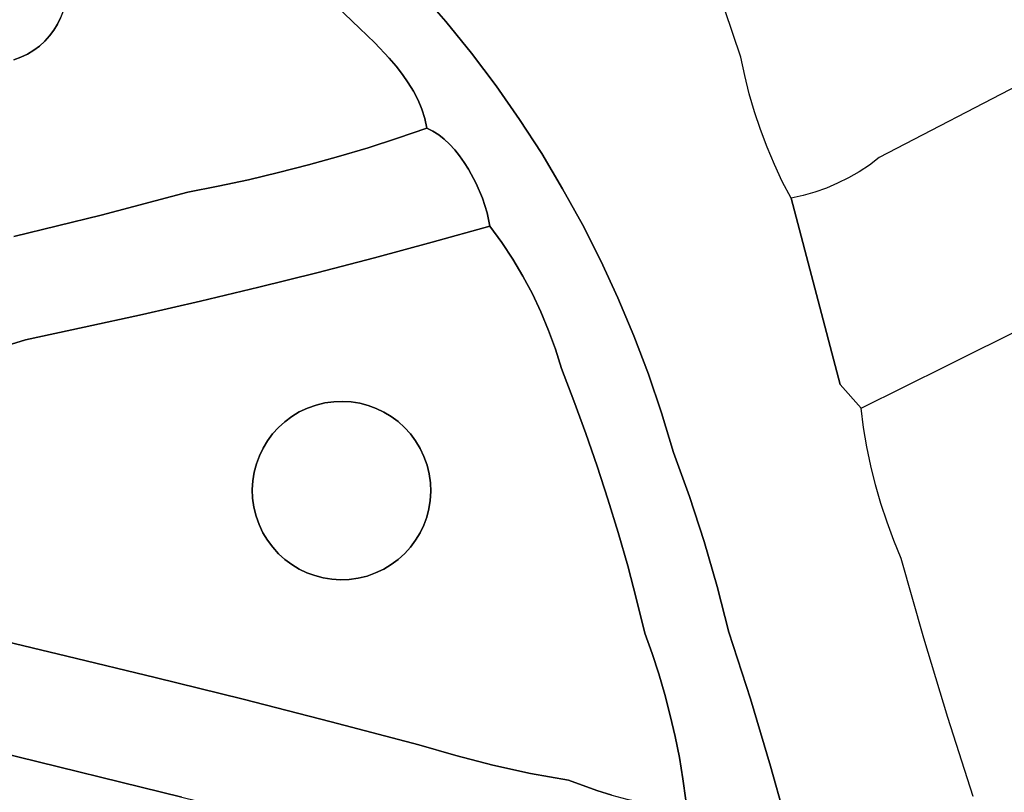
# Model space of a CAD drawing. Header units: inches. Extents: x 36.3 to 71.4, y 17.4 to 61.7.
# Tile 45 of 80: x 62.2 to 67.1, y 25.9 to 29.8. Entities that reach past the tile are written whole.
import ezdxf

# ---------------------------------------------------------------- set-up
doc = ezdxf.new("R2010")
doc.units = ezdxf.units.IN
doc.layers.add('SURFACES_FOR_SKETCHUP', color=7, linetype='Continuous')

msp = doc.modelspace()

# ---------------------------------------------------------------- linework, layer by layer
at = {"layer": 'SURFACES_FOR_SKETCHUP'}
for points, invisible_edges in [([(64.3102, 29.7604), (65.506, 30.5391), (64.1754, 29.9154)], 3), ([(65.506, 30.5391), (64.3102, 29.7604), (65.568, 30.2972)], 3), ([(64.4393, 29.601), (65.568, 30.2972), (64.3102, 29.7604)], 3), ([(65.568, 30.2972), (64.4393, 29.601), (65.636, 30.0569)], 3), ([(61.713, 30.0999), (61.8615, 29.5984), (62.2146, 30.2484)], 11), ([(62.3927, 30.0284), (62.2146, 30.2484), (61.8615, 29.5984)], 11), ([(62.3908, 29.8122), (63.1691, 28.9336), (63.5003, 30.087)], 11), ([(63.5789, 30.0158), (63.5003, 30.087), (63.1691, 28.9336)], 10), ([(62.1431, 29.5688), (62.3927, 30.0284), (61.8615, 29.5984)], 11), ([(62.1431, 29.5688), (62.3631, 29.7469), (62.3927, 30.0284)], 11), ([(62.3631, 29.7469), (62.3785, 29.7789), (62.3927, 30.0284)], 10), ([(63.8778, 29.7271), (64.035, 30.0657), (63.8023, 29.7982)], 3), ([(64.035, 30.0657), (63.8778, 29.7271), (64.1754, 29.9154)], 3), ([(64.5625, 29.4372), (65.636, 30.0569), (64.4393, 29.601)], 3), ([(65.636, 30.0569), (64.5625, 29.4372), (65.7101, 29.8184)], 3), ([(63.1691, 28.9336), (63.3208, 28.9664), (63.5789, 30.0158)], 10), ([(63.6557, 29.9425), (63.5789, 30.0158), (63.3208, 28.9664)], 10), ([(63.3208, 28.9664), (63.4719, 29.0022), (63.6557, 29.9425)], 10), ([(63.7307, 29.8672), (63.6557, 29.9425), (63.4719, 29.0022)], 10), ([(63.9538, 29.6533), (64.1754, 29.9154), (63.8778, 29.7271)], 3), ([(64.0266, 29.5763), (64.1754, 29.9154), (63.9538, 29.6533)], 3), ([(64.1754, 29.9154), (64.0266, 29.5763), (64.3102, 29.7604)], 3), ([(63.4719, 29.0022), (63.6222, 29.0409), (63.7307, 29.8672)], 10), ([(63.8023, 29.7982), (63.7307, 29.8672), (63.6222, 29.0409)], 10), ([(62.3785, 29.7789), (62.3631, 29.7469), (63.0167, 28.9036)], 10), ([(62.3785, 29.7789), (63.1691, 28.9336), (62.3908, 29.8122)], 3), ([(63.0167, 28.9036), (63.1691, 28.9336), (62.3785, 29.7789)], 10), ([(63.8778, 29.7271), (63.8023, 29.7982), (63.6222, 29.0409)], 10), ([(64.6799, 29.2693), (65.7101, 29.8184), (64.5625, 29.4372)], 3), ([(65.7101, 29.8184), (64.6799, 29.2693), (65.7902, 29.5818)], 3), ([(62.3631, 29.7469), (62.1431, 29.5688), (62.3447, 29.7166)], 3), ([(62.3631, 29.7469), (62.3447, 29.7166), (63.0167, 28.9036)], 10), ([(63.6222, 29.0409), (63.7718, 29.0826), (63.8778, 29.7271)], 10), ([(63.9538, 29.6533), (63.8778, 29.7271), (63.7718, 29.0826)], 10), ([(64.0608, 29.5364), (64.3102, 29.7604), (64.0266, 29.5763)], 3), ([(64.0928, 29.4954), (64.3102, 29.7604), (64.0608, 29.5364)], 3), ([(64.3102, 29.7604), (64.0928, 29.4954), (64.4393, 29.601)], 3), ([(62.1431, 29.5688), (62.1788, 29.5814), (62.3447, 29.7166)], 10), ([(62.3447, 29.7166), (62.1788, 29.5814), (62.3234, 29.6881)], 3), ([(62.3234, 29.6881), (62.1788, 29.5814), (62.2994, 29.6616)], 3), ([(62.3234, 29.6881), (62.2994, 29.6616), (63.0167, 28.9036)], 10), ([(62.3447, 29.7166), (62.3234, 29.6881), (63.0167, 28.9036)], 10), ([(62.1788, 29.5814), (62.2124, 29.5972), (62.2994, 29.6616)], 10), ([(62.2728, 29.6375), (62.2994, 29.6616), (62.2124, 29.5972)], 10), ([(62.2124, 29.5972), (62.2438, 29.616), (62.2728, 29.6375)], 8), ([(62.2438, 29.616), (62.5815, 28.7891), (62.2728, 29.6375)], 3), ([(62.2728, 29.6375), (62.5815, 28.7891), (62.2994, 29.6616)], 3), ([(62.5815, 28.7891), (63.0167, 28.9036), (62.2994, 29.6616)], 10), ([(63.7718, 29.0826), (63.9205, 29.1271), (63.9538, 29.6533)], 10), ([(64.0266, 29.5763), (63.9538, 29.6533), (63.9205, 29.1271)], 10), ([(62.1431, 29.5688), (62.5815, 28.7891), (62.1788, 29.5814)], 3), ([(62.1788, 29.5814), (62.5815, 28.7891), (62.2124, 29.5972)], 3), ([(62.2124, 29.5972), (62.5815, 28.7891), (62.2438, 29.616)], 3), ([(64.1222, 29.4534), (64.4393, 29.601), (64.0928, 29.4954)], 3), ([(64.1222, 29.4534), (64.1486, 29.4102), (64.4393, 29.601)], 10), ([(64.1486, 29.4102), (64.1716, 29.3659), (64.4393, 29.601)], 10), ([(64.1716, 29.3659), (64.1907, 29.3202), (64.4393, 29.601)], 10), ([(64.5625, 29.4372), (64.4393, 29.601), (64.1907, 29.3202)], 10), ([(64.7911, 29.0974), (65.7902, 29.5818), (64.6799, 29.2693)], 3), ([(65.7902, 29.5818), (64.7911, 29.0974), (65.8093, 29.4893)], 3), ([(62.5815, 28.7891), (62.1431, 29.5688), (62.1446, 28.6815)], 3), ([(64.0608, 29.5364), (64.0266, 29.5763), (63.9205, 29.1271)], 10), ([(64.0608, 29.5364), (63.9205, 29.1271), (64.0928, 29.4954)], 3), ([(66.4841, 29.0773), (67.2555, 28.2497), (67.3522, 29.5306)], 3), ([(64.0928, 29.4954), (63.9205, 29.1271), (64.1222, 29.4534)], 3), ([(65.8093, 29.4893), (64.7911, 29.0974), (65.832, 29.3978)], 3), ([(64.0684, 29.1744), (64.1222, 29.4534), (63.9205, 29.1271)], 3), ([(64.1222, 29.4534), (64.0684, 29.1744), (64.1486, 29.4102)], 3), ([(64.1907, 29.3202), (64.2744, 29.1923), (64.5625, 29.4372)], 11), ([(64.3025, 29.1704), (64.5625, 29.4372), (64.2744, 29.1923)], 3), ([(64.3294, 29.1452), (64.5625, 29.4372), (64.3025, 29.1704)], 3), ([(64.3551, 29.1171), (64.5625, 29.4372), (64.3294, 29.1452)], 3), ([(64.5625, 29.4372), (64.3551, 29.1171), (64.6799, 29.2693)], 3), ([(64.1716, 29.3659), (64.1486, 29.4102), (64.0684, 29.1744)], 10), ([(64.8962, 28.9217), (65.832, 29.3978), (64.7911, 29.0974)], 3), ([(65.832, 29.3978), (64.8962, 28.9217), (65.8582, 29.3072)], 3), ([(64.1716, 29.3659), (64.0684, 29.1744), (64.1907, 29.3202)], 3), ([(64.2054, 29.2731), (64.1907, 29.3202), (64.0684, 29.1744)], 10), ([(64.2054, 29.2731), (64.2744, 29.1923), (64.1907, 29.3202)], 3), ([(65.8582, 29.3072), (64.8962, 28.9217), (65.8879, 29.2178)], 3), ([(64.0684, 29.1744), (64.2154, 29.2247), (64.2054, 29.2731)], 8), ([(64.2054, 29.2731), (64.2154, 29.2247), (64.2454, 29.2106)], 8), ([(64.2054, 29.2731), (64.2454, 29.2106), (64.2744, 29.1923)], 9), ([(64.3796, 29.0865), (64.6799, 29.2693), (64.3551, 29.1171)], 3), ([(64.4026, 29.0538), (64.6799, 29.2693), (64.3796, 29.0865)], 3), ([(64.4242, 29.0194), (64.6799, 29.2693), (64.4026, 29.0538)], 3), ([(64.7911, 29.0974), (64.6799, 29.2693), (64.4242, 29.0194)], 10), ([(64.2454, 29.2106), (64.2154, 29.2247), (64.0684, 29.1744)], 8), ([(64.2454, 29.2106), (64.0684, 29.1744), (64.2744, 29.1923)], 3), ([(64.2744, 29.1923), (64.0684, 29.1744), (64.3025, 29.1704)], 3), ([(64.9951, 28.7423), (65.8879, 29.2178), (64.8962, 28.9217)], 3), ([(65.8879, 29.2178), (64.9951, 28.7423), (65.9211, 29.1296)], 3), ([(64.0684, 29.1744), (63.9205, 29.1271), (64.2426, 28.6528)], 10), ([(64.3025, 29.1704), (64.0684, 29.1744), (64.3294, 29.1452)], 3), ([(64.3551, 29.1171), (64.0684, 29.1744), (64.3796, 29.0865)], 3), ([(64.3294, 29.1452), (64.0684, 29.1744), (64.3551, 29.1171)], 3), ([(64.2426, 28.6528), (64.3796, 29.0865), (64.0684, 29.1744)], 11), ([(63.9205, 29.1271), (63.7718, 29.0826), (63.9531, 28.5752)], 10), ([(63.9531, 28.5752), (64.2426, 28.6528), (63.9205, 29.1271)], 10), ([(64.4026, 29.0538), (64.3796, 29.0865), (64.2426, 28.6528)], 10), ([(64.4242, 29.0194), (64.4624, 28.9473), (64.7911, 29.0974)], 10), ([(64.4624, 28.9473), (64.4936, 28.8734), (64.7911, 29.0974)], 10), ([(64.8962, 28.9217), (64.7911, 29.0974), (64.4936, 28.8734)], 10), ([(65.9211, 29.1296), (64.9951, 28.7423), (65.9578, 29.0428)], 3), ([(63.6222, 29.0409), (63.4719, 29.0022), (63.6629, 28.5001)], 10), ([(63.7718, 29.0826), (63.6222, 29.0409), (63.9531, 28.5752)], 10), ([(63.6629, 28.5001), (63.9531, 28.5752), (63.6222, 29.0409)], 10), ([(64.4242, 29.0194), (64.4026, 29.0538), (64.2426, 28.6528)], 10), ([(65.0876, 28.5594), (65.9578, 29.0428), (64.9951, 28.7423)], 3), ([(65.9578, 29.0428), (65.0876, 28.5594), (65.9978, 28.9574)], 3), ([(66.3833, 29.0066), (66.8246, 28.0336), (66.4347, 29.0404)], 3), ([(66.4347, 29.0404), (66.8246, 28.0336), (66.4841, 29.0773)], 3), ([(67.2555, 28.2497), (66.4841, 29.0773), (66.8246, 28.0336)], 3), ([(63.4719, 29.0022), (63.3208, 28.9664), (63.6629, 28.5001)], 10), ([(64.4624, 28.9473), (64.4242, 29.0194), (64.2426, 28.6528)], 10), ([(66.33, 28.9759), (66.8246, 28.0336), (66.3833, 29.0066)], 3), ([(63.3208, 28.9664), (63.1691, 28.9336), (63.372, 28.4277)], 10), ([(63.372, 28.4277), (63.6629, 28.5001), (63.3208, 28.9664)], 10), ([(64.4624, 28.9473), (64.2426, 28.6528), (64.4936, 28.8734)], 3), ([(65.9978, 28.9574), (65.0876, 28.5594), (66.0413, 28.8735)], 3), ([(66.2185, 28.9246), (66.2871, 27.9395), (66.275, 28.9486)], 3), ([(66.33, 28.9759), (66.275, 28.9486), (66.8246, 28.0336)], 10), ([(66.275, 28.9486), (66.2871, 27.9395), (66.8246, 28.0336)], 11), ([(63.0167, 28.9036), (62.5815, 28.7891), (62.7885, 28.2905)], 10), ([(62.7885, 28.2905), (63.0806, 28.3578), (63.0167, 28.9036)], 10), ([(63.1691, 28.9336), (63.0167, 28.9036), (63.0806, 28.3578)], 10), ([(63.0806, 28.3578), (63.372, 28.4277), (63.1691, 28.9336)], 10), ([(64.4936, 28.8734), (64.5168, 28.8009), (64.8962, 28.9217)], 10), ([(64.5907, 28.6519), (64.8962, 28.9217), (64.5168, 28.8009)], 11), ([(64.8962, 28.9217), (64.5907, 28.6519), (64.9951, 28.7423)], 3), ([(66.0413, 28.8735), (66.2871, 27.9395), (66.1015, 28.887)], 2), ([(66.1015, 28.887), (66.2871, 27.9395), (66.1606, 28.9041)], 3), ([(66.1606, 28.9041), (66.2871, 27.9395), (66.2185, 28.9246)], 3), ([(64.5168, 28.8009), (64.4936, 28.8734), (64.2426, 28.6528)], 10), ([(65.1737, 28.3732), (66.0413, 28.8735), (65.0876, 28.5594)], 3), ([(65.2532, 28.1838), (66.0413, 28.8735), (65.1737, 28.3732)], 3), ([(66.0413, 28.8735), (65.2532, 28.1838), (66.2871, 27.9395)], 3), ([(62.5815, 28.7891), (62.1446, 28.6815), (62.4958, 28.2259)], 10), ([(62.4958, 28.2259), (62.7885, 28.2905), (62.5815, 28.7891)], 10), ([(64.2426, 28.6528), (64.5314, 28.7331), (64.5168, 28.8009)], 8), ([(64.5168, 28.8009), (64.5314, 28.7331), (64.5907, 28.6519)], 8), ([(64.6461, 28.5682), (64.9951, 28.7423), (64.5907, 28.6519)], 3), ([(64.6973, 28.482), (64.9951, 28.7423), (64.6461, 28.5682)], 3), ([(64.9951, 28.7423), (64.6973, 28.482), (65.0876, 28.5594)], 3), ([(64.5907, 28.6519), (64.5314, 28.7331), (64.2426, 28.6528)], 8), ([(62.0569, 28.1188), (62.2025, 28.1639), (62.1446, 28.6815)], 10), ([(62.2025, 28.1639), (62.4958, 28.2259), (62.1446, 28.6815)], 10), ([(63.9531, 28.5752), (64.0001, 27.8005), (64.2426, 28.6528)], 3), ([(64.0368, 27.7783), (64.2426, 28.6528), (64.0001, 27.8005)], 3), ([(64.0368, 27.7783), (64.7444, 28.3936), (64.2426, 28.6528)], 11), ([(64.5907, 28.6519), (64.2426, 28.6528), (64.6461, 28.5682)], 3), ([(64.6461, 28.5682), (64.2426, 28.6528), (64.6973, 28.482)], 3), ([(64.6973, 28.482), (64.2426, 28.6528), (64.7444, 28.3936)], 3), ([(63.6629, 28.5001), (63.8364, 27.8517), (63.9531, 28.5752)], 3), ([(63.8792, 27.8448), (63.9531, 28.5752), (63.8364, 27.8517)], 3), ([(63.921, 27.8339), (63.9531, 28.5752), (63.8792, 27.8448)], 3), ([(63.9614, 27.8191), (63.9531, 28.5752), (63.921, 27.8339)], 3), ([(63.9614, 27.8191), (64.0001, 27.8005), (63.9531, 28.5752)], 10), ([(64.7444, 28.3936), (65.0876, 28.5594), (64.6973, 28.482)], 3), ([(64.7873, 28.303), (65.0876, 28.5594), (64.7444, 28.3936)], 3), ([(65.0876, 28.5594), (64.7873, 28.303), (65.1737, 28.3732)], 3), ([(63.372, 28.4277), (63.6594, 27.8356), (63.6629, 28.5001)], 3), ([(63.7039, 27.8465), (63.6629, 28.5001), (63.6594, 27.8356)], 3), ([(63.7484, 27.8527), (63.6629, 28.5001), (63.7039, 27.8465)], 3), ([(63.7927, 27.8544), (63.6629, 28.5001), (63.7484, 27.8527)], 3), ([(63.8364, 27.8517), (63.6629, 28.5001), (63.7927, 27.8544)], 3), ([(63.0806, 28.3578), (63.5377, 27.7783), (63.372, 28.4277)], 3), ([(63.6162, 27.8204), (63.372, 28.4277), (63.5756, 27.8012)], 3), ([(63.5756, 27.8012), (63.372, 28.4277), (63.5377, 27.7783)], 3), ([(63.6162, 27.8204), (63.6594, 27.8356), (63.372, 28.4277)], 10), ([(64.0714, 27.7526), (64.7444, 28.3936), (64.0368, 27.7783)], 3), ([(64.7444, 28.3936), (64.0714, 27.7526), (64.7873, 28.303)], 3), ([(62.7885, 28.2905), (63.4159, 27.6564), (63.0806, 28.3578)], 3), ([(63.4705, 27.7229), (63.0806, 28.3578), (63.4415, 27.6909)], 3), ([(63.5026, 27.7522), (63.0806, 28.3578), (63.4705, 27.7229)], 3), ([(63.4415, 27.6909), (63.0806, 28.3578), (63.4159, 27.6564)], 3), ([(63.5377, 27.7783), (63.0806, 28.3578), (63.5026, 27.7522)], 3), ([(64.8258, 28.2104), (65.1737, 28.3732), (64.7873, 28.303)], 3), ([(64.86, 28.116), (65.1737, 28.3732), (64.8258, 28.2104)], 3), ([(65.1737, 28.3732), (64.86, 28.116), (65.2532, 28.1838)], 3), ([(64.7873, 28.303), (64.0714, 27.7526), (64.8258, 28.2104)], 3), ([(62.4958, 28.2259), (63.3602, 27.5406), (62.7885, 28.2905)], 3), ([(63.3751, 27.5809), (62.7885, 28.2905), (63.3602, 27.5406)], 3), ([(63.3937, 27.6196), (62.7885, 28.2905), (63.3751, 27.5809)], 3), ([(63.4159, 27.6564), (62.7885, 28.2905), (63.3937, 27.6196)], 3), ([(62.2025, 28.1639), (63.3398, 27.4123), (62.4958, 28.2259)], 3), ([(63.3493, 27.4988), (62.4958, 28.2259), (63.3424, 27.4559)], 3), ([(63.3424, 27.4559), (62.4958, 28.2259), (63.3398, 27.4123)], 3), ([(63.3602, 27.5406), (62.4958, 28.2259), (63.3493, 27.4988)], 3), ([(64.1034, 27.7237), (64.8258, 28.2104), (64.0714, 27.7526)], 3), ([(64.8258, 28.2104), (64.1034, 27.7237), (64.86, 28.116)], 3), ([(62.0569, 28.1188), (62.4099, 26.5765), (62.2025, 28.1639)], 3), ([(63.3398, 27.4123), (62.2025, 28.1639), (62.4099, 26.5765)], 11), ([(64.86, 28.116), (64.8896, 28.02), (65.2532, 28.1838)], 10), ([(65.3261, 27.9915), (65.2532, 28.1838), (64.8896, 28.02)], 10), ([(65.3261, 27.9915), (66.2871, 27.9395), (65.2532, 28.1838)], 3), ([(61.9669, 26.6809), (62.4099, 26.5765), (62.0569, 28.1188)], 10), ([(64.1326, 27.6916), (64.86, 28.116), (64.1034, 27.7237)], 3), ([(64.86, 28.116), (64.1326, 27.6916), (64.8896, 28.02)], 3), ([(64.1588, 27.6565), (64.8896, 28.02), (64.1326, 27.6916)], 3), ([(64.1816, 27.6185), (64.8896, 28.02), (64.1588, 27.6565)], 3), ([(64.8896, 28.02), (64.1816, 27.6185), (64.9526, 27.8574)], 3), ([(64.8896, 28.02), (64.9526, 27.8574), (65.3261, 27.9915)], 10), ([(66.3924, 27.8201), (66.8246, 28.0336), (66.2871, 27.9395)], 2), ([(64.9526, 27.8574), (65.0125, 27.6937), (65.3261, 27.9915)], 10), ([(65.3922, 27.7963), (65.3261, 27.9915), (65.0125, 27.6937)], 10), ([(65.3922, 27.7963), (66.2871, 27.9395), (65.3261, 27.9915)], 3), ([(65.4515, 27.5984), (66.2871, 27.9395), (65.3922, 27.7963)], 3), ([(65.532, 27.3763), (66.2871, 27.9395), (65.4515, 27.5984)], 3), ([(66.2871, 27.9395), (65.532, 27.3763), (66.4055, 27.7229)], 11), ([(66.4055, 27.7229), (66.3924, 27.8201), (66.2871, 27.9395)], 8), ([(63.7039, 27.8465), (63.8792, 27.8448), (63.7484, 27.8527)], 3), ([(63.8364, 27.8517), (63.7927, 27.8544), (63.7484, 27.8527)], 8), ([(63.8364, 27.8517), (63.7484, 27.8527), (63.8792, 27.8448)], 3), ([(64.2008, 27.5779), (64.9526, 27.8574), (64.1816, 27.6185)], 3), ([(64.2161, 27.5347), (64.9526, 27.8574), (64.2008, 27.5779)], 3), ([(65.0125, 27.6937), (64.9526, 27.8574), (64.2161, 27.5347)], 10), ([(63.3937, 27.6196), (63.6594, 27.8356), (63.4159, 27.6564)], 3), ([(63.6594, 27.8356), (63.3937, 27.6196), (64.0001, 27.8005)], 11), ([(63.3937, 27.6196), (63.5745, 27.0132), (64.0001, 27.8005)], 11), ([(63.6594, 27.8356), (63.6162, 27.8204), (63.4159, 27.6564)], 10), ([(63.4159, 27.6564), (63.6162, 27.8204), (63.4415, 27.6909)], 3), ([(63.4415, 27.6909), (63.6162, 27.8204), (63.4705, 27.7229)], 3), ([(63.6162, 27.8204), (63.5756, 27.8012), (63.4705, 27.7229)], 10), ([(63.5026, 27.7522), (63.4705, 27.7229), (63.5756, 27.8012)], 10), ([(63.5756, 27.8012), (63.5377, 27.7783), (63.5026, 27.7522)], 8), ([(64.1809, 27.1941), (64.0001, 27.8005), (63.5745, 27.0132)], 11), ([(63.7039, 27.8465), (63.6594, 27.8356), (63.9614, 27.8191)], 10), ([(64.0001, 27.8005), (63.9614, 27.8191), (63.6594, 27.8356)], 10), ([(63.921, 27.8339), (63.8792, 27.8448), (63.7039, 27.8465)], 10), ([(63.9614, 27.8191), (63.921, 27.8339), (63.7039, 27.8465)], 10), ([(64.0001, 27.8005), (64.2161, 27.5347), (64.0368, 27.7783)], 3), ([(64.2161, 27.5347), (64.0001, 27.8005), (64.1809, 27.1941)], 11), ([(64.2161, 27.5347), (64.2008, 27.5779), (64.0368, 27.7783)], 10), ([(64.0368, 27.7783), (64.2008, 27.5779), (64.0714, 27.7526)], 3), ([(64.0714, 27.7526), (64.2008, 27.5779), (64.1034, 27.7237)], 3), ([(65.3922, 27.7963), (65.0125, 27.6937), (65.0695, 27.529)], 9), ([(65.3922, 27.7963), (65.0695, 27.529), (65.4515, 27.5984)], 3), ([(64.1326, 27.6916), (64.1034, 27.7237), (64.1816, 27.6185)], 10), ([(64.2008, 27.5779), (64.1816, 27.6185), (64.1034, 27.7237)], 10), ([(66.422, 27.6264), (66.4055, 27.7229), (65.532, 27.3763)], 10), ([(64.1816, 27.6185), (64.1588, 27.6565), (64.1326, 27.6916)], 8), ([(64.2161, 27.5347), (64.2269, 27.4902), (65.0125, 27.6937)], 10), ([(64.2269, 27.4902), (64.2331, 27.4457), (65.0125, 27.6937)], 10), ([(65.0695, 27.529), (65.0125, 27.6937), (64.2331, 27.4457)], 10), ([(63.3937, 27.6196), (63.3751, 27.5809), (63.3585, 27.279)], 10), ([(63.3585, 27.279), (63.5745, 27.0132), (63.3937, 27.6196)], 11), ([(66.422, 27.6264), (65.532, 27.3763), (66.4421, 27.5306)], 3), ([(63.3751, 27.5809), (63.3602, 27.5406), (63.3476, 27.3235)], 10), ([(63.3476, 27.3235), (63.3585, 27.279), (63.3751, 27.5809)], 10), ([(65.1235, 27.3633), (65.4515, 27.5984), (65.0695, 27.529)], 3), ([(65.4515, 27.5984), (65.1235, 27.3633), (65.532, 27.3763)], 3), ([(63.3602, 27.5406), (63.3493, 27.4988), (63.3476, 27.3235)], 10), ([(64.1809, 27.1941), (64.1995, 27.2328), (64.2161, 27.5347)], 10), ([(64.2269, 27.4902), (64.2161, 27.5347), (64.1995, 27.2328)], 10), ([(65.1235, 27.3633), (65.0695, 27.529), (64.2322, 27.3578)], 10), ([(64.2348, 27.4015), (64.2322, 27.3578), (65.0695, 27.529)], 10), ([(64.2331, 27.4457), (64.2348, 27.4015), (65.0695, 27.529)], 10), ([(65.6051, 27.1517), (66.4421, 27.5306), (65.532, 27.3763)], 3), ([(66.4421, 27.5306), (65.6051, 27.1517), (66.4656, 27.4356)], 3), ([(63.3424, 27.4559), (63.3398, 27.4123), (63.3414, 27.368)], 8), ([(63.3424, 27.4559), (63.3414, 27.368), (63.3493, 27.4988)], 3), ([(63.3476, 27.3235), (63.3493, 27.4988), (63.3414, 27.368)], 3), ([(64.1995, 27.2328), (64.2143, 27.2731), (64.2269, 27.4902)], 10), ([(64.2143, 27.2731), (64.2253, 27.3149), (64.2269, 27.4902)], 10), ([(64.2269, 27.4902), (64.2253, 27.3149), (64.2331, 27.4457)], 3), ([(63.3398, 27.4123), (62.4099, 26.5765), (63.3414, 27.368)], 3), ([(64.2322, 27.3578), (64.2331, 27.4457), (64.2253, 27.3149)], 3), ([(64.2322, 27.3578), (64.2348, 27.4015), (64.2331, 27.4457)], 8), ([(66.4656, 27.4356), (65.6051, 27.1517), (66.4926, 27.3415)], 3), ([(63.3414, 27.368), (62.4099, 26.5765), (63.3476, 27.3235)], 3), ([(65.1235, 27.3633), (64.2143, 27.2731), (65.1744, 27.1967)], 3), ([(64.2143, 27.2731), (65.1235, 27.3633), (64.2253, 27.3149)], 3), ([(64.2253, 27.3149), (65.1235, 27.3633), (64.2322, 27.3578)], 3), ([(65.1744, 27.1967), (65.532, 27.3763), (65.1235, 27.3633)], 3), ([(65.532, 27.3763), (65.1744, 27.1967), (65.6051, 27.1517)], 3), ([(63.3476, 27.3235), (62.4099, 26.5765), (63.3585, 27.279)], 3), ([(65.6708, 26.9249), (66.4926, 27.3415), (65.6051, 27.1517)], 3), ([(66.4926, 27.3415), (65.6708, 26.9249), (66.5229, 27.2484)], 3), ([(62.8522, 26.4694), (63.3585, 27.279), (62.4099, 26.5765)], 3), ([(63.3585, 27.279), (62.8522, 26.4694), (63.3738, 27.2358)], 3), ([(63.3585, 27.279), (63.3738, 27.2358), (63.5377, 27.0354)], 10), ([(63.5745, 27.0132), (63.3585, 27.279), (63.5377, 27.0354)], 3), ([(64.1995, 27.2328), (65.1744, 27.1967), (64.2143, 27.2731)], 3), ([(63.3738, 27.2358), (62.8522, 26.4694), (63.393, 27.1952)], 3), ([(63.5032, 27.0611), (63.3738, 27.2358), (63.4712, 27.09)], 3), ([(63.5377, 27.0354), (63.3738, 27.2358), (63.5032, 27.0611)], 3), ([(63.3738, 27.2358), (63.393, 27.1952), (63.4712, 27.09)], 10), ([(64.1995, 27.2328), (64.1809, 27.1941), (65.1744, 27.1967)], 10), ([(66.5229, 27.2484), (65.6708, 26.9249), (66.5567, 27.1564)], 3), ([(63.393, 27.1952), (62.8522, 26.4694), (63.4158, 27.1572)], 3), ([(63.442, 27.1221), (63.4712, 27.09), (63.393, 27.1952)], 10), ([(63.393, 27.1952), (63.4158, 27.1572), (63.442, 27.1221)], 8), ([(63.9151, 26.9781), (64.1809, 27.1941), (63.5745, 27.0132)], 11), ([(64.1809, 27.1941), (63.9151, 26.9781), (64.1587, 27.1573)], 3), ([(64.1587, 27.1573), (65.2223, 27.0291), (64.1809, 27.1941)], 3), ([(65.1744, 27.1967), (64.1809, 27.1941), (65.2223, 27.0291)], 3), ([(65.2223, 27.0291), (65.6051, 27.1517), (65.1744, 27.1967)], 3), ([(63.4158, 27.1572), (62.8522, 26.4694), (63.442, 27.1221)], 3), ([(63.442, 27.1221), (62.8522, 26.4694), (63.4712, 27.09)], 3), ([(63.9151, 26.9781), (63.9583, 26.9934), (64.1587, 27.1573)], 10), ([(64.1587, 27.1573), (63.9583, 26.9934), (64.1331, 27.1228)], 3), ([(64.1331, 27.1228), (63.9583, 26.9934), (64.1041, 27.0908)], 3), ([(64.1331, 27.1228), (64.1041, 27.0908), (64.3601, 26.0768)], 10), ([(64.1331, 27.1228), (65.2672, 26.8607), (64.1587, 27.1573)], 3), ([(64.5468, 26.0287), (64.1331, 27.1228), (64.3601, 26.0768)], 3), ([(64.5468, 26.0287), (65.2672, 26.8607), (64.1331, 27.1228)], 11), ([(65.2223, 27.0291), (64.1587, 27.1573), (65.2672, 26.8607)], 3), ([(65.2672, 26.8607), (65.6051, 27.1517), (65.2223, 27.0291)], 3), ([(65.6051, 27.1517), (65.2672, 26.8607), (65.6708, 26.9249)], 3), ([(66.5567, 27.1564), (65.6708, 26.9249), (66.5938, 27.0656)], 3), ([(63.2939, 26.3595), (63.4712, 27.09), (62.8522, 26.4694)], 3), ([(63.5032, 27.0611), (63.4712, 27.09), (63.2939, 26.3595)], 10), ([(63.5032, 27.0611), (63.2939, 26.3595), (63.5377, 27.0354)], 3), ([(63.9583, 26.9934), (63.999, 27.0125), (64.1041, 27.0908)], 10), ([(64.072, 27.0615), (64.1041, 27.0908), (63.999, 27.0125)], 10), ([(63.999, 27.0125), (64.0369, 27.0354), (64.072, 27.0615)], 8), ([(64.0369, 27.0354), (64.1753, 26.1316), (64.072, 27.0615)], 3), ([(64.1041, 27.0908), (64.072, 27.0615), (64.3601, 26.0768)], 10), ([(64.1753, 26.1316), (64.3601, 26.0768), (64.072, 27.0615)], 10), ([(65.729, 26.6959), (66.5938, 27.0656), (65.6708, 26.9249)], 3), ([(66.5938, 27.0656), (65.729, 26.6959), (66.7077, 26.666)], 3), ([(63.5377, 27.0354), (63.2939, 26.3595), (63.5745, 27.0132)], 3), ([(63.5745, 27.0132), (63.2939, 26.3595), (63.6132, 26.9946)], 3), ([(63.5745, 27.0132), (63.6132, 26.9946), (63.9151, 26.9781)], 10), ([(63.999, 27.0125), (63.9583, 26.9934), (64.1753, 26.1316)], 10), ([(64.0369, 27.0354), (63.999, 27.0125), (64.1753, 26.1316)], 10), ([(63.6132, 26.9946), (63.2939, 26.3595), (63.6536, 26.9798)], 3), ([(63.6536, 26.9798), (63.2939, 26.3595), (63.6953, 26.9689)], 3), ([(63.7349, 26.2469), (63.6953, 26.9689), (63.2939, 26.3595)], 3), ([(63.6132, 26.9946), (63.6536, 26.9798), (63.8706, 26.9672)], 10), ([(63.8706, 26.9672), (63.9151, 26.9781), (63.6132, 26.9946)], 10), ([(63.6536, 26.9798), (63.6953, 26.9689), (63.8706, 26.9672)], 10), ([(63.6953, 26.9689), (63.7349, 26.2469), (63.7382, 26.962)], 3), ([(63.7382, 26.962), (63.8261, 26.961), (63.6953, 26.9689)], 3), ([(63.8706, 26.9672), (63.6953, 26.9689), (63.8261, 26.961)], 3), ([(63.7349, 26.2469), (64.1753, 26.1316), (63.9151, 26.9781)], 10), ([(63.8706, 26.9672), (63.7349, 26.2469), (63.9151, 26.9781)], 3), ([(63.8261, 26.961), (63.7349, 26.2469), (63.8706, 26.9672)], 3), ([(63.7382, 26.962), (63.7349, 26.2469), (63.7819, 26.9593)], 3), ([(63.7819, 26.9593), (63.7349, 26.2469), (63.8261, 26.961)], 3), ([(63.7382, 26.962), (63.7819, 26.9593), (63.8261, 26.961)], 8), ([(63.9583, 26.9934), (63.9151, 26.9781), (64.1753, 26.1316)], 10), ([(65.3091, 26.6914), (65.6708, 26.9249), (65.2672, 26.8607)], 3), ([(65.6708, 26.9249), (65.3091, 26.6914), (65.729, 26.6959)], 3), ([(65.2672, 26.8607), (64.5468, 26.0287), (65.3091, 26.6914)], 3), ([(61.9669, 26.6809), (62.0367, 26.1024), (62.4099, 26.5765)], 3), ([(64.735, 25.9875), (65.3091, 26.6914), (64.5468, 26.0287)], 3), ([(65.3091, 26.6914), (64.735, 25.9875), (65.3453, 26.5896)], 3), ([(65.3453, 26.5896), (65.729, 26.6959), (65.3091, 26.6914)], 3), ([(65.3786, 26.4868), (65.729, 26.6959), (65.3453, 26.5896)], 3), ([(65.4089, 26.3831), (65.729, 26.6959), (65.3786, 26.4868)], 3), ([(65.729, 26.6959), (65.4089, 26.3831), (65.8374, 26.3614)], 3), ([(65.8374, 26.3614), (66.7077, 26.666), (65.729, 26.6959)], 3), ([(66.7077, 26.666), (65.8374, 26.3614), (66.8279, 26.2682)], 3), ([(62.4099, 26.5765), (62.0367, 26.1024), (62.8522, 26.4694)], 3), ([(64.9248, 25.9531), (65.3453, 26.5896), (64.735, 25.9875)], 3), ([(65.3453, 26.5896), (64.9248, 25.9531), (65.3786, 26.4868)], 3), ([(62.9863, 25.8676), (62.8522, 26.4694), (62.0367, 26.1024)], 3), ([(62.8522, 26.4694), (62.9863, 25.8676), (63.2939, 26.3595)], 3), ([(65.3786, 26.4868), (64.9248, 25.9531), (65.4089, 26.3831)], 3), ([(65.4089, 26.3831), (64.9248, 25.9531), (65.4361, 26.2786)], 3), ([(65.4361, 26.2786), (65.8374, 26.3614), (65.4089, 26.3831)], 3), ([(63.2939, 26.3595), (62.9863, 25.8676), (63.7349, 26.2469)], 3), ([(65.4603, 26.1733), (65.8374, 26.3614), (65.4361, 26.2786)], 3), ([(65.4815, 26.0674), (65.8374, 26.3614), (65.4603, 26.1733)], 3), ([(65.8374, 26.3614), (65.4815, 26.0674), (65.9387, 26.0247)], 3), ([(65.9387, 26.0247), (66.8279, 26.2682), (65.8374, 26.3614)], 3), ([(65.0677, 25.9019), (65.4361, 26.2786), (64.9248, 25.9531)], 3), ([(65.4361, 26.2786), (65.0677, 25.9019), (65.4603, 26.1733)], 3), ([(62.9863, 25.8676), (63.9374, 25.6391), (63.7349, 26.2469)], 10), ([(64.1753, 26.1316), (63.7349, 26.2469), (63.9374, 25.6391)], 10), ([(66.0331, 25.686), (66.8279, 26.2682), (65.9387, 26.0247)], 3), ([(66.8279, 26.2682), (66.0331, 25.686), (66.9545, 25.8724)], 3), ([(65.1422, 25.878), (65.4603, 26.1733), (65.0677, 25.9019)], 3), ([(65.2177, 25.8579), (65.4603, 26.1733), (65.1422, 25.878)], 3), ([(65.4603, 26.1733), (65.2177, 25.8579), (65.4815, 26.0674)], 3), ([(64.3601, 26.0768), (64.1753, 26.1316), (63.9374, 25.6391)], 10), ([(62.9863, 25.8676), (62.0367, 26.1024), (62.4962, 25.1834)], 10), ([(62.4338, 25.1791), (62.4962, 25.1834), (62.0367, 26.1024)], 10), ([(62.3712, 25.1711), (62.4338, 25.1791), (62.0367, 26.1024)], 10), ([(62.3086, 25.1595), (62.3712, 25.1711), (62.0367, 26.1024)], 10), ([(62.2462, 25.1443), (62.3086, 25.1595), (62.0367, 26.1024)], 10), ([(62.184, 25.1257), (62.2462, 25.1443), (62.0367, 26.1024)], 10), ([(62.1223, 25.1038), (62.184, 25.1257), (62.0367, 26.1024)], 10), ([(64.5468, 26.0287), (64.3601, 26.0768), (63.9374, 25.6391)], 10), ([(63.9374, 25.6391), (64.7904, 25.4246), (64.5468, 26.0287)], 10), ([(64.5468, 26.0287), (64.7904, 25.4246), (64.735, 25.9875)], 3), ([(65.2934, 25.8434), (65.4815, 26.0674), (65.2177, 25.8579)], 3), ([(65.2934, 25.8434), (65.3312, 25.8389), (65.4815, 26.0674)], 10), ([(65.4996, 25.9609), (65.4815, 26.0674), (65.3312, 25.8389)], 10), ([(65.4996, 25.9609), (65.9387, 26.0247), (65.4815, 26.0674)], 3), ([(65.4996, 25.9609), (65.5146, 25.8538), (65.9387, 26.0247)], 10), ([(65.548, 25.7826), (65.9387, 26.0247), (65.5146, 25.8538)], 3), ([(65.5813, 25.7061), (65.9387, 26.0247), (65.548, 25.7826)], 3), ([(65.9387, 26.0247), (65.5813, 25.7061), (66.0331, 25.686)], 3), ([(64.735, 25.9875), (64.7904, 25.4246), (64.9248, 25.9531)], 3), ([(65.0677, 25.9019), (64.9248, 25.9531), (64.7904, 25.4246)], 10), ([(65.3312, 25.8389), (65.3687, 25.8366), (65.4996, 25.9609)], 10), ([(65.3687, 25.8366), (65.4059, 25.8367), (65.4996, 25.9609)], 10), ([(65.4059, 25.8367), (65.4426, 25.8394), (65.4996, 25.9609)], 10), ([(65.4426, 25.8394), (65.4789, 25.845), (65.4996, 25.9609)], 10), ([(65.5146, 25.8538), (65.4996, 25.9609), (65.4789, 25.845)], 2), ([(64.7904, 25.4246), (64.8956, 25.388), (65.0677, 25.9019)], 10), ([(65.1422, 25.878), (65.0677, 25.9019), (64.8956, 25.388)], 10)]:
    msp.add_3dface(points, dxfattribs=dict(at, invisible_edges=invisible_edges))

doc.saveas('drawing.dxf')
